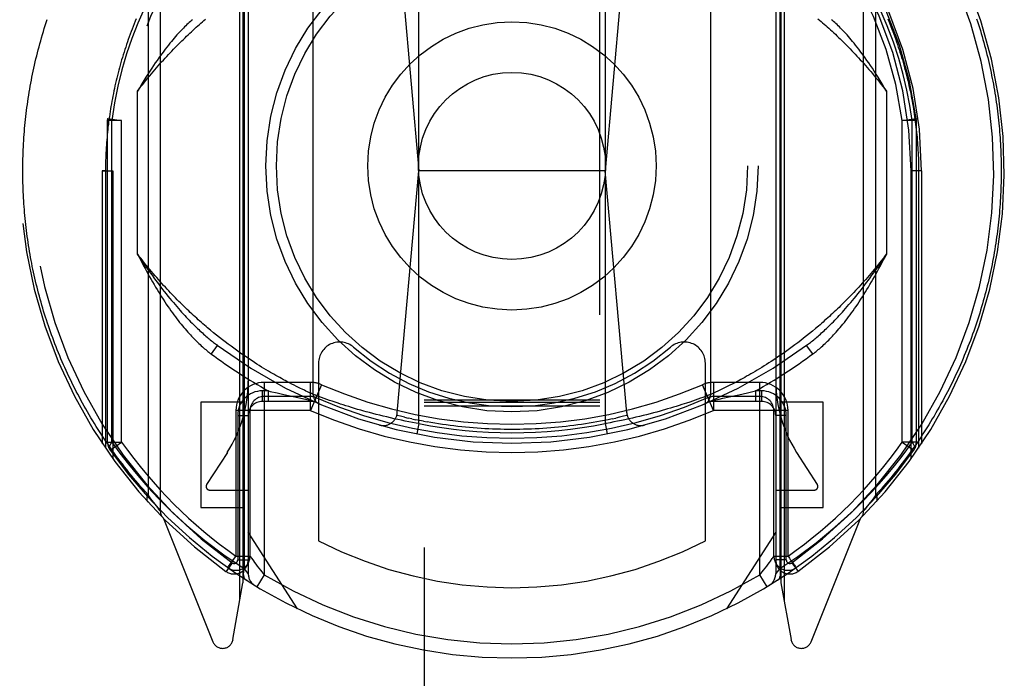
# Model space of a CAD drawing. Header units: inches. Extents: x 0 to 267, y 0 to 173.
# Tile 40 of 104: x 113.891 to 115.291, y 53.66 to 54.597. Entities that reach past the tile are written whole.
import ezdxf

# ---------------------------------------------------------------- set-up
doc = ezdxf.new("R2010")
doc.units = ezdxf.units.IN
doc.header["$LTSCALE"] = 14.696721
doc.header["$MEASUREMENT"] = 0
doc.linetypes.add('HIDDEN', pattern=[0.2, 0.1, -0.1])
doc.layers.add('DEFAULT_2', color=8, linetype='HIDDEN')

msp = doc.modelspace()

# ---------------------------------------------------------------- linework, layer by layer
at = {"layer": 'DEFAULT_2', "color": 8, "linetype": 'HIDDEN'}
for p, q in [((114.4664, 83.2397), (114.4664, 51.238)), ((114.7164, 51.238), (114.7164, 83.2397)), ((114.0914, 54.8657), (114.0914, 53.8982)), ((115.0914, 53.8982), (115.0914, 54.8657)), ((114.0739, 54.8426), (114.0739, 53.9213)), ((115.109, 53.9213), (115.109, 54.8426)), ((114.2089, 54.8119), (114.2089, 53.7957)), ((114.2164, 54.8121), (114.2164, 53.809)), ((114.9664, 54.8121), (114.9664, 53.809)), ((114.9739, 54.8119), (114.9739, 53.7957)), ((114.2045, 53.7708), (114.2045, 54.8043)), ((114.2106, 54.8022), (114.2106, 53.8164)), ((114.9723, 54.8023), (114.9723, 53.8163)), ((114.9783, 54.8043), (114.9783, 53.7708)), ((114.4589, 54.0224), (114.4589, 54.7365)), ((114.7239, 54.7365), (114.7239, 54.0224)), ((114.4288, 54.7213), (114.4589, 54.382)), ((114.7541, 54.7213), (114.7239, 54.382)), ((114.3089, 54.0639), (114.3089, 54.6951)), ((114.8739, 54.6951), (114.8739, 54.0639)), ((114.0589, 54.2636), (114.0589, 54.4954)), ((115.1239, 54.4954), (115.1239, 54.2636)), ((114.0164, 54.4536), (114.0166, 54.4563)), ((114.0364, 54.4536), (114.0164, 54.4536)), ((114.0164, 53.9961), (114.0164, 54.4536)), ((114.0166, 54.4563), (114.0364, 54.4536)), ((114.0223, 53.996), (114.0223, 54.4537)), ((114.0364, 53.9961), (114.0364, 54.4537)), ((115.1464, 54.4536), (115.1663, 54.4563)), ((115.1464, 53.9961), (115.1464, 54.4537)), ((115.1664, 54.4536), (115.1464, 54.4536)), ((115.1606, 53.9961), (115.1606, 54.4537)), ((115.1664, 54.4536), (115.1663, 54.4563)), ((115.1664, 53.9961), (115.1664, 54.4536)), ((114.0089, 54.382), (114.0239, 54.3819)), ((114.0133, 54.3819), (114.0089, 54.382)), ((114.0089, 54.382), (114.0089, 53.9938)), ((114.0133, 54.3819), (114.0133, 53.9873)), ((114.0239, 54.3819), (114.0239, 53.9722)), ((114.4283, 54.0378), (114.4589, 54.382)), ((114.7239, 54.382), (114.4589, 54.382)), ((114.7545, 54.0378), (114.7239, 54.382)), ((115.1739, 54.382), (115.1589, 54.3819)), ((115.1589, 53.9722), (115.1589, 54.3819)), ((115.1739, 54.382), (115.1695, 54.3819)), ((115.1695, 54.3819), (115.1695, 53.9873)), ((115.1739, 54.382), (115.1739, 53.9938)), ((114.1672, 54.1516), (114.1629, 54.1551)), ((115.0186, 54.154), (115.0143, 54.1505)), ((115.0229, 54.1575), (115.0186, 54.154)), ((115.0272, 54.1612), (115.0229, 54.1575)), ((114.1714, 54.1482), (114.1672, 54.1516)), ((114.1756, 54.1448), (114.1714, 54.1482)), ((114.1798, 54.1416), (114.1756, 54.1448)), ((114.1838, 54.1385), (114.1798, 54.1416)), ((114.1879, 54.1354), (114.1838, 54.1385)), ((115.0019, 54.1406), (114.9978, 54.1375)), ((115.006, 54.1438), (115.0019, 54.1406)), ((115.0101, 54.1471), (115.006, 54.1438)), ((115.0143, 54.1505), (115.0101, 54.1471)), ((114.1724, 54.1337), (114.1635, 54.1217)), ((114.1919, 54.1324), (114.1879, 54.1354)), ((114.1958, 54.1296), (114.1919, 54.1324)), ((114.1997, 54.1268), (114.1958, 54.1296)), ((114.2035, 54.124), (114.1997, 54.1268)), ((114.2073, 54.1214), (114.2035, 54.124)), ((114.9821, 54.126), (114.9783, 54.1233)), ((114.9859, 54.1287), (114.9821, 54.126)), ((114.9899, 54.1316), (114.9859, 54.1287)), ((114.9938, 54.1345), (114.9899, 54.1316)), ((114.9978, 54.1375), (114.9938, 54.1345)), ((115.0194, 54.1217), (115.0104, 54.1337)), ((114.211, 54.1188), (114.2073, 54.1214)), ((114.2147, 54.1164), (114.211, 54.1188)), ((114.2183, 54.1139), (114.2147, 54.1164)), ((114.2218, 54.1116), (114.2183, 54.1139)), ((114.2253, 54.1093), (114.2218, 54.1116)), ((114.9601, 54.1109), (114.9566, 54.1087)), ((114.9636, 54.1133), (114.9601, 54.1109)), ((114.9672, 54.1157), (114.9636, 54.1133)), ((114.9708, 54.1181), (114.9672, 54.1157)), ((114.9745, 54.1207), (114.9708, 54.1181)), ((114.9783, 54.1233), (114.9745, 54.1207)), ((114.2287, 54.1071), (114.2253, 54.1093)), ((114.2321, 54.105), (114.2287, 54.1071)), ((114.2354, 54.1029), (114.2321, 54.105)), ((114.2387, 54.1009), (114.2354, 54.1029)), ((114.2419, 54.099), (114.2387, 54.1009)), ((114.245, 54.0971), (114.2419, 54.099)), ((114.2481, 54.0953), (114.245, 54.0971)), ((114.3164, 54.1084), (114.3164, 53.8557)), ((114.8664, 53.8557), (114.8664, 54.1084)), ((114.937, 54.0966), (114.9339, 54.0948)), ((114.9401, 54.0984), (114.937, 54.0966)), ((114.9433, 54.1004), (114.9401, 54.0984)), ((114.9465, 54.1023), (114.9433, 54.1004)), ((114.9498, 54.1044), (114.9465, 54.1023)), ((114.9532, 54.1065), (114.9498, 54.1044)), ((114.9566, 54.1087), (114.9532, 54.1065)), ((114.2511, 54.0936), (114.2481, 54.0953)), ((114.2583, 54.0894), (114.2555, 54.091)), ((114.2611, 54.0879), (114.2583, 54.0894)), ((114.2638, 54.0864), (114.2611, 54.0879)), ((114.2664, 54.0849), (114.2638, 54.0864)), ((114.269, 54.0836), (114.2664, 54.0849)), ((114.2715, 54.0822), (114.269, 54.0836)), ((114.2751, 54.0803), (114.2715, 54.0822)), ((114.9118, 54.0825), (114.9082, 54.0805)), ((114.9144, 54.0838), (114.9118, 54.0825)), ((114.9169, 54.0852), (114.9144, 54.0838)), ((114.9196, 54.0867), (114.9169, 54.0852)), ((114.9223, 54.0882), (114.9196, 54.0867)), ((114.9251, 54.0897), (114.9223, 54.0882)), ((114.928, 54.0914), (114.9251, 54.0897)), ((114.9309, 54.093), (114.928, 54.0914)), ((114.9339, 54.0948), (114.9309, 54.093)), ((114.245, 54.069), (114.2364, 54.069)), ((114.2364, 54.069), (114.2364, 54.054)), ((114.3048, 54.081), (114.2389, 54.081)), ((114.2389, 54.081), (114.2389, 53.8075)), ((114.245, 54.069), (114.2477, 54.0683)), ((114.245, 54.054), (114.245, 54.069)), ((114.2477, 54.0683), (114.2575, 54.066)), ((114.2785, 54.0785), (114.2751, 54.0803)), ((114.2818, 54.0769), (114.2785, 54.0785)), ((114.2848, 54.0753), (114.2818, 54.0769)), ((114.2878, 54.0739), (114.2848, 54.0753)), ((114.2905, 54.0725), (114.2878, 54.0739)), ((114.2931, 54.0713), (114.2905, 54.0725)), ((114.2962, 54.0698), (114.2931, 54.0713)), ((114.2983, 54.0687), (114.2962, 54.0698)), ((114.3009, 54.0676), (114.2983, 54.0687)), ((114.3048, 54.041), (114.3048, 54.081)), ((114.3207, 54.0777), (114.3048, 54.041)), ((114.8781, 54.041), (114.8622, 54.0777)), ((114.9439, 54.081), (114.8781, 54.081)), ((114.8781, 54.081), (114.8781, 54.041)), ((114.884, 54.0685), (114.881, 54.0671)), ((114.8868, 54.0698), (114.884, 54.0685)), ((114.89, 54.0714), (114.8868, 54.0698)), ((114.8926, 54.0726), (114.89, 54.0714)), ((114.8954, 54.074), (114.8926, 54.0726)), ((114.8983, 54.0755), (114.8954, 54.074)), ((114.9014, 54.077), (114.8983, 54.0755)), ((114.9047, 54.0787), (114.9014, 54.077)), ((114.9082, 54.0805), (114.9047, 54.0787)), ((114.9282, 54.0667), (114.9379, 54.069)), ((114.9464, 54.069), (114.9379, 54.069)), ((114.9379, 54.069), (114.9379, 54.054)), ((114.9439, 53.8075), (114.9439, 54.081)), ((114.9464, 54.069), (114.9464, 54.054)), ((114.3089, 54.054), (114.2364, 54.054)), ((114.3048, 54.061), (114.2389, 54.061)), ((114.2575, 54.066), (114.2672, 54.0638)), ((114.2672, 54.0638), (114.2761, 54.0618)), ((114.2761, 54.0618), (114.2847, 54.0599)), ((114.2847, 54.0599), (114.2935, 54.0579)), ((114.2935, 54.0579), (114.306, 54.0553)), ((114.3036, 54.0663), (114.3009, 54.0676)), ((114.3064, 54.065), (114.3036, 54.0663)), ((114.3089, 54.0639), (114.3064, 54.065)), ((114.309, 54.0638), (114.3089, 54.0639)), ((114.3089, 54.0639), (114.3089, 54.0639)), ((114.3092, 54.0638), (114.309, 54.0638)), ((114.312, 54.0627), (114.3092, 54.0638)), ((114.3135, 54.0621), (114.312, 54.0627)), ((114.3169, 54.0609), (114.3135, 54.0621)), ((114.3206, 54.0595), (114.3169, 54.0609)), ((114.3242, 54.0582), (114.3206, 54.0595)), ((114.3282, 54.0568), (114.3242, 54.0582)), ((114.3318, 54.0555), (114.3282, 54.0568)), ((114.3357, 54.0542), (114.3318, 54.0555)), ((114.3398, 54.0528), (114.3357, 54.0542)), ((114.4664, 54.0562), (114.7164, 54.0562)), ((114.8482, 54.0545), (114.8441, 54.0531)), ((114.852, 54.0558), (114.8482, 54.0545)), ((114.8555, 54.0571), (114.852, 54.0558)), ((114.8595, 54.0585), (114.8555, 54.0571)), ((114.8629, 54.0597), (114.8595, 54.0585)), ((114.8665, 54.0611), (114.8629, 54.0597)), ((114.8698, 54.0623), (114.8665, 54.0611)), ((114.8709, 54.0627), (114.8698, 54.0623)), ((114.8739, 54.0639), (114.8709, 54.0627)), ((114.9464, 54.054), (114.8739, 54.054)), ((114.878, 54.0657), (114.8753, 54.0645)), ((114.8769, 54.0553), (114.8859, 54.0572)), ((114.881, 54.0671), (114.878, 54.0657)), ((114.9439, 54.061), (114.8781, 54.061)), ((114.8859, 54.0572), (114.8914, 54.0584)), ((114.8914, 54.0584), (114.9001, 54.0603)), ((114.9001, 54.0603), (114.9092, 54.0623)), ((114.9092, 54.0623), (114.9184, 54.0644)), ((114.9184, 54.0644), (114.9282, 54.0667)), ((114.2089, 54.0529), (114.1489, 54.0529)), ((114.1489, 54.0529), (114.1489, 53.9029)), ((114.3047, 54.041), (114.1989, 54.041)), ((114.1989, 54.041), (114.1989, 53.8337)), ((114.2189, 54.041), (114.2189, 53.8337)), ((114.3443, 54.0513), (114.3398, 54.0528)), ((114.3478, 54.0501), (114.3443, 54.0513)), ((114.3514, 54.049), (114.3478, 54.0501)), ((114.3553, 54.0478), (114.3514, 54.049)), ((114.3592, 54.0465), (114.3553, 54.0478)), ((114.3633, 54.0453), (114.3592, 54.0465)), ((114.3675, 54.044), (114.3633, 54.0453)), ((114.3718, 54.0427), (114.3675, 54.044)), ((114.3763, 54.0415), (114.3718, 54.0427)), ((114.3808, 54.0402), (114.3763, 54.0415)), ((114.3839, 54.0393), (114.3808, 54.0402)), ((114.4664, 54.053), (114.7164, 54.053)), ((114.4664, 54.0479), (114.7164, 54.0479)), ((114.802, 54.0402), (114.7974, 54.0389)), ((114.8066, 54.0415), (114.802, 54.0402)), ((114.8168, 54.0444), (114.8125, 54.0432)), ((114.821, 54.0457), (114.8168, 54.0444)), ((114.825, 54.0469), (114.821, 54.0457)), ((114.8289, 54.0482), (114.825, 54.0469)), ((114.8327, 54.0494), (114.8289, 54.0482)), ((114.8363, 54.0505), (114.8327, 54.0494)), ((114.8397, 54.0517), (114.8363, 54.0505)), ((114.8441, 54.0531), (114.8397, 54.0517)), ((114.9839, 54.041), (114.8781, 54.041)), ((114.9639, 53.8337), (114.9639, 54.041)), ((115.0339, 54.0529), (114.9739, 54.0529)), ((114.9839, 53.8337), (114.9839, 54.041)), ((115.0339, 53.9029), (115.0339, 54.0529)), ((114.2014, 54.034), (114.2164, 54.034)), ((114.2014, 54.034), (114.2014, 53.8285)), ((114.3887, 54.038), (114.3839, 54.0393)), ((114.3935, 54.0368), (114.3887, 54.038)), ((114.3984, 54.0355), (114.3935, 54.0368)), ((114.4033, 54.0342), (114.3984, 54.0355)), ((114.4084, 54.033), (114.4033, 54.0342)), ((114.4134, 54.0318), (114.4084, 54.033)), ((114.4186, 54.0306), (114.4134, 54.0318)), ((114.4238, 54.0294), (114.4186, 54.0306)), ((114.429, 54.0283), (114.4238, 54.0294)), ((114.4342, 54.0272), (114.429, 54.0283)), ((114.4395, 54.0261), (114.4342, 54.0272)), ((114.4384, 54.0316), (114.4438, 54.0303)), ((114.4448, 54.025), (114.4395, 54.0261)), ((114.4492, 54.0292), (114.4438, 54.0303)), ((114.4492, 54.0292), (114.4546, 54.028)), ((114.7337, 54.0292), (114.7391, 54.0303)), ((114.7469, 54.0268), (114.7416, 54.0257)), ((114.7521, 54.0279), (114.7469, 54.0268)), ((114.7574, 54.029), (114.7521, 54.0279)), ((114.7626, 54.0302), (114.7574, 54.029)), ((114.7677, 54.0314), (114.7626, 54.0302)), ((114.7728, 54.0326), (114.7677, 54.0314)), ((114.7779, 54.0338), (114.7728, 54.0326)), ((114.7829, 54.0351), (114.7779, 54.0338)), ((114.7878, 54.0363), (114.7829, 54.0351)), ((114.7926, 54.0376), (114.7878, 54.0363)), ((114.7974, 54.0389), (114.7926, 54.0376)), ((114.9814, 54.034), (114.9664, 54.034)), ((114.9814, 53.8285), (114.9814, 54.034)), ((114.4501, 54.024), (114.4448, 54.025)), ((114.4554, 54.023), (114.4501, 54.024)), ((114.4589, 54.0224), (114.4554, 54.023)), ((114.4589, 54.0224), (114.456, 54.0077)), ((114.4654, 54.0259), (114.4708, 54.0249)), ((114.7239, 54.0224), (114.7268, 54.0077)), ((114.7363, 54.0247), (114.731, 54.0237)), ((114.7416, 54.0257), (114.7363, 54.0247)), ((114.0164, 53.9961), (114.0364, 53.9961)), ((114.0201, 53.9845), (114.0364, 53.9961)), ((115.1664, 53.9961), (115.1464, 53.9961)), ((115.1464, 53.9961), (115.1628, 53.9845)), ((114.1867, 53.9815), (114.1572, 53.9356)), ((115.0256, 53.9356), (114.9962, 53.9815)), ((114.0761, 53.9183), (114.0739, 53.9213)), ((114.0781, 53.9156), (114.0761, 53.9183)), ((114.0799, 53.9131), (114.0781, 53.9156)), ((114.1614, 53.9279), (114.2164, 53.9279)), ((114.9664, 53.9279), (115.0214, 53.9279)), ((115.1048, 53.9156), (115.1029, 53.9131)), ((115.1068, 53.9183), (115.1048, 53.9156)), ((115.109, 53.9213), (115.1068, 53.9183)), ((114.082, 53.9103), (114.0799, 53.9131)), ((114.0839, 53.9079), (114.082, 53.9103)), ((114.0858, 53.9054), (114.0839, 53.9079)), ((114.0877, 53.903), (114.0858, 53.9054)), ((114.0895, 53.9007), (114.0877, 53.903)), ((114.0913, 53.8984), (114.0895, 53.9007)), ((114.1489, 53.9029), (114.2089, 53.9029)), ((114.9739, 53.9029), (115.0339, 53.9029)), ((115.0934, 53.9007), (115.0917, 53.8986)), ((115.0952, 53.903), (115.0934, 53.9007)), ((115.0971, 53.9054), (115.0952, 53.903)), ((115.099, 53.9079), (115.0971, 53.9054)), ((115.1008, 53.9103), (115.099, 53.9079)), ((115.1029, 53.9131), (115.1008, 53.9103)), ((114.0914, 53.8983), (114.0913, 53.8984)), ((114.0958, 53.8876), (114.166, 53.7121)), ((115.0169, 53.7121), (115.0871, 53.8876)), ((115.0917, 53.8986), (115.0916, 53.8984)), ((114.2864, 53.7589), (114.2164, 53.8679)), ((114.9664, 53.8679), (114.8964, 53.7589)), ((114.1989, 53.8337), (114.2189, 53.8337)), ((114.2213, 53.8304), (114.2238, 53.827)), ((114.9639, 53.8337), (114.9839, 53.8337)), ((114.1935, 53.8244), (114.1848, 53.8122)), ((114.1874, 53.8173), (114.1919, 53.8142)), ((114.1885, 53.819), (114.1955, 53.8289)), ((114.2014, 53.8285), (114.2164, 53.8285)), ((114.2164, 53.809), (114.2106, 53.8163)), ((114.9814, 53.8285), (114.9664, 53.8285)), ((114.9723, 53.8163), (114.9664, 53.809)), ((114.9893, 53.8244), (114.9981, 53.8122)), ((114.9948, 53.8168), (114.9952, 53.8172)), ((114.9952, 53.8172), (114.9955, 53.8173)), ((114.9952, 53.8172), (114.9955, 53.8173)), ((114.2389, 53.8075), (114.2286, 53.7904)), ((114.9439, 53.8075), (114.949, 53.8137)), ((114.9543, 53.7904), (114.9439, 53.8075)), ((114.1947, 53.7151), (114.2089, 53.7957)), ((114.9739, 53.7957), (114.9882, 53.7151))]:
    msp.add_line(p, q, dxfattribs=at)
for points in [[(114.0792, 54.635), (114.0688, 54.6135), (114.0593, 54.5918), (114.0509, 54.5701), (114.0435, 54.5482), (114.0368, 54.5257), (114.0311, 54.5025), (114.0263, 54.4785), (114.0223, 54.4537)], [(115.1606, 54.4537), (115.1573, 54.4751), (115.153, 54.4969), (115.1477, 54.5192), (115.1414, 54.5418), (115.1338, 54.5649), (115.125, 54.5881), (115.115, 54.6115), (115.1036, 54.635)], [(113.8958, 54.382), (113.8958, 54.3863), (113.8959, 54.3905), (113.896, 54.3948), (113.896, 54.3991), (113.8962, 54.4034), (113.8963, 54.4077), (113.8965, 54.412), (113.8967, 54.4163), (113.8969, 54.4206), (113.8972, 54.4249), (113.8975, 54.4292), (113.8978, 54.4335), (113.8981, 54.4378), (113.8985, 54.4421), (113.8989, 54.4464), (113.8993, 54.4507), (113.8997, 54.455), (113.9002, 54.4593), (113.9007, 54.4636), (113.9012, 54.4679), (113.9018, 54.4722), (113.9024, 54.4765), (113.903, 54.4808), (113.9036, 54.4851), (113.9043, 54.4894), (113.905, 54.4937), (113.9057, 54.498), (113.9065, 54.5023), (113.9073, 54.5066), (113.9081, 54.5109), (113.9089, 54.5152), (113.9098, 54.5195), (113.9107, 54.5238), (113.9116, 54.5282), (113.9126, 54.5325), (113.9136, 54.5368), (113.9146, 54.5411), (113.9156, 54.5454), (113.9167, 54.5497), (113.9178, 54.5541), (113.9189, 54.5584), (113.9201, 54.5627), (113.9213, 54.567), (113.9225, 54.5713), (113.9238, 54.5757), (113.9251, 54.58), (113.9264, 54.5843), (113.9277, 54.5886), (113.9291, 54.5929), (113.9305, 54.5973)], [(114.0572, 54.5983), (114.0557, 54.5947), (114.0542, 54.591), (114.0528, 54.5874), (114.0514, 54.5837), (114.05, 54.58), (114.0486, 54.5764), (114.0472, 54.5727), (114.0459, 54.569), (114.0446, 54.5654), (114.0434, 54.5617), (114.0422, 54.558), (114.041, 54.5544), (114.0398, 54.5507), (114.0386, 54.547), (114.0375, 54.5434), (114.0364, 54.5397), (114.0354, 54.536), (114.0343, 54.5324), (114.0333, 54.5287), (114.0323, 54.525), (114.0314, 54.5214), (114.0304, 54.5177), (114.0295, 54.514), (114.0286, 54.5104), (114.0278, 54.5067), (114.0269, 54.503), (114.0261, 54.4993), (114.0254, 54.4957), (114.0246, 54.492), (114.0239, 54.4883), (114.0232, 54.4847), (114.0225, 54.481), (114.0218, 54.4773), (114.0212, 54.4737), (114.0206, 54.47), (114.02, 54.4663), (114.0195, 54.4627), (114.0189, 54.459), (114.0184, 54.4553), (114.0179, 54.4517), (114.0175, 54.448), (114.017, 54.4443), (114.0166, 54.4407), (114.0163, 54.437), (114.0159, 54.4333), (114.0156, 54.4297), (114.0152, 54.426), (114.0149, 54.4223), (114.0147, 54.4187), (114.0144, 54.415), (114.0142, 54.4113), (114.014, 54.4077), (114.0139, 54.404), (114.0137, 54.4003), (114.0136, 54.3967), (114.0135, 54.393), (114.0134, 54.3893), (114.0134, 54.3856), (114.0133, 54.3819)], [(114.0589, 54.4954), (114.0614, 54.4986), (114.0639, 54.5018), (114.0664, 54.5049), (114.0689, 54.508), (114.0713, 54.5111), (114.0738, 54.5141), (114.0763, 54.5171), (114.0787, 54.52), (114.0812, 54.5229), (114.0836, 54.5258), (114.0861, 54.5286), (114.0885, 54.5314), (114.0909, 54.5342), (114.0933, 54.5369), (114.0958, 54.5396), (114.0982, 54.5422), (114.1006, 54.5448), (114.103, 54.5474), (114.1054, 54.5499), (114.1077, 54.5524), (114.1101, 54.5549), (114.1125, 54.5573), (114.1148, 54.5597), (114.1172, 54.5621), (114.1195, 54.5644), (114.1219, 54.5667), (114.1242, 54.569), (114.1265, 54.5712), (114.1288, 54.5734), (114.1311, 54.5756), (114.1334, 54.5778), (114.1356, 54.5799), (114.1379, 54.582), (114.1402, 54.584), (114.1424, 54.5861), (114.1446, 54.5881), (114.1469, 54.5901), (114.1491, 54.592), (114.1513, 54.5939), (114.1535, 54.5958), (114.1557, 54.5977)], [(114.1371, 54.597), (114.1356, 54.5957), (114.1341, 54.5944), (114.1325, 54.593), (114.1309, 54.5915), (114.1293, 54.59), (114.1276, 54.5884), (114.126, 54.5867), (114.1242, 54.585), (114.1225, 54.5832), (114.1207, 54.5813), (114.1189, 54.5793), (114.117, 54.5773), (114.1151, 54.5752), (114.1132, 54.573), (114.1112, 54.5708), (114.1092, 54.5684), (114.1071, 54.566), (114.105, 54.5634), (114.1029, 54.5608), (114.1008, 54.558), (114.0985, 54.5552), (114.0963, 54.5522), (114.094, 54.5491), (114.0916, 54.5459), (114.0893, 54.5426), (114.0868, 54.5391), (114.0843, 54.5355), (114.0818, 54.5318), (114.0791, 54.5279), (114.0765, 54.5238), (114.0737, 54.5196), (114.0709, 54.5151), (114.0681, 54.5105), (114.0651, 54.5057), (114.0621, 54.5006), (114.0589, 54.4954)], [(115.0265, 54.5984), (115.0286, 54.5965), (115.0308, 54.5946), (115.0331, 54.5927), (115.0353, 54.5907), (115.0375, 54.5887), (115.0398, 54.5867), (115.042, 54.5847), (115.0443, 54.5826), (115.0466, 54.5805), (115.0489, 54.5784), (115.0512, 54.5762), (115.0535, 54.574), (115.0558, 54.5718), (115.0581, 54.5696), (115.0604, 54.5673), (115.0628, 54.565), (115.0651, 54.5626), (115.0675, 54.5602), (115.0699, 54.5578), (115.0723, 54.5554), (115.0747, 54.5529), (115.0771, 54.5504), (115.0795, 54.5478), (115.0819, 54.5453), (115.0843, 54.5426), (115.0867, 54.54), (115.0892, 54.5373), (115.0916, 54.5345), (115.0941, 54.5318), (115.0965, 54.529), (115.099, 54.5261), (115.1015, 54.5232), (115.104, 54.5203), (115.1064, 54.5173), (115.1089, 54.5143), (115.1114, 54.5113), (115.1139, 54.5082), (115.1164, 54.505), (115.1189, 54.5019), (115.1214, 54.4986), (115.1239, 54.4954)], [(115.1239, 54.4954), (115.1208, 54.5006), (115.1178, 54.5057), (115.1148, 54.5105), (115.112, 54.5151), (115.1092, 54.5195), (115.1064, 54.5238), (115.1038, 54.5278), (115.1011, 54.5317), (115.0986, 54.5355), (115.0961, 54.5391), (115.0937, 54.5425), (115.0913, 54.5459), (115.0889, 54.5491), (115.0866, 54.5522), (115.0844, 54.5551), (115.0821, 54.558), (115.08, 54.5607), (115.0778, 54.5634), (115.0758, 54.5659), (115.0737, 54.5684), (115.0717, 54.5708), (115.0697, 54.573), (115.0678, 54.5752), (115.0659, 54.5773), (115.064, 54.5793), (115.0622, 54.5813), (115.0604, 54.5832), (115.0587, 54.585), (115.0569, 54.5867), (115.0552, 54.5883), (115.0536, 54.5899), (115.052, 54.5915), (115.0504, 54.5929), (115.0488, 54.5943), (115.0473, 54.5957), (115.0458, 54.597)], [(115.1256, 54.5983), (115.1272, 54.5947), (115.1286, 54.591), (115.1301, 54.5874), (115.1315, 54.5837), (115.1329, 54.58), (115.1343, 54.5764), (115.1356, 54.5727), (115.137, 54.569), (115.1382, 54.5654), (115.1395, 54.5617), (115.1407, 54.558), (115.1419, 54.5544), (115.1431, 54.5507), (115.1442, 54.547), (115.1454, 54.5434), (115.1465, 54.5397), (115.1475, 54.536), (115.1486, 54.5324), (115.1496, 54.5287), (115.1506, 54.525), (115.1515, 54.5214), (115.1525, 54.5177), (115.1534, 54.514), (115.1542, 54.5104), (115.1551, 54.5067), (115.1559, 54.503), (115.1567, 54.4993), (115.1575, 54.4957), (115.1583, 54.492), (115.159, 54.4883), (115.1597, 54.4847), (115.1604, 54.481), (115.161, 54.4773), (115.1617, 54.4737), (115.1623, 54.47), (115.1629, 54.4663), (115.1634, 54.4627), (115.1639, 54.459), (115.1645, 54.4553), (115.1649, 54.4517), (115.1654, 54.448), (115.1658, 54.4443), (115.1662, 54.4407), (115.1666, 54.437), (115.167, 54.4333), (115.1673, 54.4297), (115.1676, 54.426), (115.1679, 54.4223), (115.1682, 54.4187), (115.1684, 54.415), (115.1687, 54.4113), (115.1688, 54.4077), (115.169, 54.404), (115.1692, 54.4003), (115.1693, 54.3967), (115.1694, 54.393), (115.1695, 54.3893), (115.1695, 54.3856), (115.1695, 54.3819)], [(115.252, 54.5984), (115.2534, 54.5942), (115.2547, 54.5899), (115.2561, 54.5857), (115.2574, 54.5814), (115.2586, 54.5772), (115.2599, 54.5729), (115.2611, 54.5687), (115.2623, 54.5645), (115.2634, 54.5602), (115.2646, 54.556), (115.2657, 54.5517), (115.2667, 54.5475), (115.2678, 54.5432), (115.2688, 54.539), (115.2698, 54.5348), (115.2707, 54.5305), (115.2717, 54.5263), (115.2726, 54.522), (115.2734, 54.5178), (115.2743, 54.5135), (115.2751, 54.5093), (115.2759, 54.5051), (115.2767, 54.5008), (115.2774, 54.4966), (115.2781, 54.4923), (115.2788, 54.4881), (115.2794, 54.4839), (115.28, 54.4796), (115.2806, 54.4754), (115.2812, 54.4711), (115.2818, 54.4669), (115.2823, 54.4627), (115.2828, 54.4584), (115.2832, 54.4542), (115.2837, 54.4499), (115.2841, 54.4457), (115.2845, 54.4415), (115.2848, 54.4372), (115.2851, 54.433), (115.2854, 54.4287), (115.2857, 54.4245), (115.286, 54.4202), (115.2862, 54.416), (115.2864, 54.4118), (115.2866, 54.4075), (115.2867, 54.4033), (115.2868, 54.399), (115.2869, 54.3948), (115.287, 54.3905), (115.287, 54.3862), (115.287, 54.382)], [(114.0223, 54.4536), (114.0206, 54.4541), (114.0192, 54.4546), (114.018, 54.4551), (114.0172, 54.4555), (114.0167, 54.4559), (114.0166, 54.4563)], [(115.1663, 54.4563), (115.1661, 54.4559), (115.1657, 54.4555), (115.1649, 54.4551), (115.1637, 54.4546), (115.1623, 54.4541), (115.1606, 54.4536)], [(114.0739, 53.9213), (114.0703, 53.9252), (114.0669, 53.9291), (114.0634, 53.9331), (114.06, 53.937), (114.0567, 53.941), (114.0533, 53.9449), (114.0501, 53.9489), (114.0468, 53.9529), (114.0436, 53.9569), (114.0405, 53.961), (114.0374, 53.965), (114.0343, 53.969), (114.0312, 53.9731), (114.0283, 53.9771), (114.0253, 53.9812), (114.0224, 53.9853), (114.0195, 53.9894), (114.0166, 53.9935), (114.0138, 53.9976), (114.0111, 54.0017), (114.0084, 54.0058), (114.0057, 54.0099), (114.003, 54.0141), (114.0004, 54.0182), (113.9978, 54.0224), (113.9953, 54.0265), (113.9928, 54.0307), (113.9903, 54.0348), (113.9879, 54.039), (113.9855, 54.0432), (113.9831, 54.0473), (113.9808, 54.0515), (113.9785, 54.0557), (113.9763, 54.0599), (113.974, 54.0641), (113.9719, 54.0683), (113.9697, 54.0725), (113.9676, 54.0767), (113.9655, 54.0809), (113.9635, 54.0851), (113.9615, 54.0893), (113.9595, 54.0936), (113.9576, 54.0978), (113.9557, 54.102), (113.9538, 54.1062), (113.9519, 54.1105), (113.9501, 54.1147), (113.9484, 54.1189), (113.9466, 54.1231), (113.9449, 54.1274), (113.9432, 54.1316), (113.9416, 54.1359), (113.94, 54.1401), (113.9384, 54.1443), (113.9368, 54.1486), (113.9353, 54.1528), (113.9338, 54.157), (113.9324, 54.1613), (113.9309, 54.1655), (113.9295, 54.1698), (113.9282, 54.174), (113.9268, 54.1783), (113.9255, 54.1825), (113.9242, 54.1867), (113.923, 54.191), (113.9218, 54.1952), (113.9206, 54.1995), (113.9194, 54.2037), (113.9183, 54.208), (113.9172, 54.2122), (113.9161, 54.2164), (113.9151, 54.2207), (113.9141, 54.2249), (113.9131, 54.2292), (113.9121, 54.2334), (113.9112, 54.2377), (113.9103, 54.2419), (113.9094, 54.2461), (113.9086, 54.2504), (113.9078, 54.2546), (113.907, 54.2589), (113.9062, 54.2631), (113.9055, 54.2673), (113.9048, 54.2716), (113.9041, 54.2758), (113.9035, 54.2801), (113.9028, 54.2843), (113.9022, 54.2886), (113.9017, 54.2928), (113.9011, 54.297), (113.9006, 54.3013), (113.9001, 54.3055), (113.8996, 54.3098), (113.8992, 54.314), (113.8988, 54.3182), (113.8984, 54.3225), (113.8981, 54.3267), (113.8977, 54.331), (113.8974, 54.3352), (113.8972, 54.3394), (113.8969, 54.3437), (113.8967, 54.3479), (113.8965, 54.3522), (113.8963, 54.3564), (113.8962, 54.3607), (113.896, 54.3649), (113.896, 54.3692), (113.8959, 54.3734), (113.8958, 54.3777), (113.8958, 54.382)], [(115.287, 54.382), (115.287, 54.3777), (115.287, 54.3734), (115.2869, 54.3691), (115.2868, 54.3648), (115.2867, 54.3605), (115.2866, 54.3562), (115.2864, 54.3519), (115.2862, 54.3476), (115.286, 54.3434), (115.2857, 54.3391), (115.2854, 54.3348), (115.2851, 54.3305), (115.2848, 54.3262), (115.2844, 54.3219), (115.284, 54.3176), (115.2836, 54.3133), (115.2831, 54.309), (115.2827, 54.3047), (115.2822, 54.3004), (115.2816, 54.2961), (115.2811, 54.2918), (115.2805, 54.2875), (115.2799, 54.2832), (115.2792, 54.2789), (115.2786, 54.2746), (115.2779, 54.2702), (115.2771, 54.2659), (115.2764, 54.2616), (115.2756, 54.2573), (115.2748, 54.253), (115.274, 54.2487), (115.2731, 54.2444), (115.2722, 54.2401), (115.2713, 54.2358), (115.2703, 54.2315), (115.2693, 54.2271), (115.2683, 54.2228), (115.2673, 54.2185), (115.2662, 54.2142), (115.2651, 54.2099), (115.2639, 54.2056), (115.2628, 54.2012), (115.2616, 54.1969), (115.2603, 54.1926), (115.2591, 54.1883), (115.2578, 54.1839), (115.2565, 54.1796), (115.2551, 54.1753), (115.2537, 54.171), (115.2523, 54.1667), (115.2509, 54.1623), (115.2494, 54.158), (115.2479, 54.1537), (115.2463, 54.1494), (115.2448, 54.145), (115.2432, 54.1407), (115.2415, 54.1364), (115.2398, 54.1321), (115.2381, 54.1278), (115.2364, 54.1234), (115.2346, 54.1191), (115.2328, 54.1148), (115.231, 54.1105), (115.2291, 54.1062), (115.2272, 54.1019), (115.2252, 54.0975), (115.2232, 54.0932), (115.2212, 54.0889), (115.2191, 54.0846), (115.2171, 54.0803), (115.2149, 54.076), (115.2128, 54.0717), (115.2106, 54.0674), (115.2083, 54.0632), (115.2061, 54.0589), (115.2038, 54.0546), (115.2014, 54.0503), (115.199, 54.046), (115.1966, 54.0418), (115.1941, 54.0375), (115.1916, 54.0332), (115.1891, 54.029), (115.1865, 54.0247), (115.1839, 54.0205), (115.1813, 54.0163), (115.1786, 54.012), (115.1758, 54.0078), (115.1731, 54.0036), (115.1703, 53.9994), (115.1674, 53.9952), (115.1645, 53.991), (115.1616, 53.9868), (115.1586, 53.9826), (115.1556, 53.9785), (115.1525, 53.9743), (115.1494, 53.9702), (115.1463, 53.966), (115.1431, 53.9619), (115.1399, 53.9578), (115.1366, 53.9537), (115.1333, 53.9496), (115.13, 53.9455), (115.1266, 53.9414), (115.1232, 53.9374), (115.1197, 53.9333), (115.1162, 53.9293), (115.1126, 53.9253), (115.109, 53.9213)], [(114.1629, 54.1551), (114.1586, 54.1587), (114.1564, 54.1606), (114.1542, 54.1624), (114.152, 54.1643), (114.1498, 54.1663), (114.1476, 54.1682), (114.1454, 54.1702), (114.1431, 54.1722), (114.1409, 54.1743), (114.1386, 54.1763), (114.1363, 54.1784), (114.134, 54.1806), (114.1317, 54.1827), (114.1294, 54.1849), (114.1271, 54.1871), (114.1248, 54.1894), (114.1224, 54.1917), (114.1201, 54.194), (114.1177, 54.1963), (114.1154, 54.1987), (114.113, 54.2011), (114.1106, 54.2035), (114.1082, 54.206), (114.1058, 54.2085), (114.1034, 54.2111), (114.101, 54.2137), (114.0986, 54.2163), (114.0961, 54.219), (114.0937, 54.2217), (114.0913, 54.2244), (114.0888, 54.2272), (114.0863, 54.23), (114.0839, 54.2328), (114.0814, 54.2357), (114.0789, 54.2386), (114.0764, 54.2416), (114.074, 54.2446), (114.0715, 54.2477), (114.069, 54.2508), (114.0665, 54.2539), (114.064, 54.2571), (114.0615, 54.2603), (114.0589, 54.2636)], [(114.0589, 54.2636), (114.0615, 54.2596), (114.0641, 54.2556), (114.0667, 54.2518), (114.0693, 54.248), (114.0719, 54.2442), (114.0745, 54.2405), (114.077, 54.2369), (114.0796, 54.2334), (114.0821, 54.2299), (114.0846, 54.2264), (114.0872, 54.223), (114.0897, 54.2197), (114.0922, 54.2165), (114.0946, 54.2132), (114.0971, 54.2101), (114.0996, 54.207)], [(114.0589, 54.2636), (114.0611, 54.2593), (114.0632, 54.2552), (114.0654, 54.2511), (114.0675, 54.247), (114.0697, 54.243), (114.0718, 54.2391), (114.0739, 54.2352), (114.0761, 54.2314), (114.0782, 54.2276), (114.0803, 54.2239), (114.0825, 54.2203), (114.0846, 54.2167), (114.0867, 54.2131), (114.0889, 54.2097), (114.091, 54.2062), (114.0931, 54.2029)], [(115.1239, 54.2636), (115.1215, 54.2603), (115.119, 54.2571), (115.1165, 54.254), (115.114, 54.2509), (115.1116, 54.2478), (115.1091, 54.2448), (115.1066, 54.2418), (115.1042, 54.2389), (115.1017, 54.236), (115.0993, 54.2331), (115.0968, 54.2303), (115.0944, 54.2275), (115.092, 54.2248), (115.0895, 54.222), (115.0871, 54.2194), (115.0847, 54.2167), (115.0823, 54.2141), (115.0799, 54.2116), (115.0775, 54.209), (115.0751, 54.2065), (115.0728, 54.2041), (115.0704, 54.2016), (115.068, 54.1992), (115.0657, 54.1969), (115.0634, 54.1945), (115.061, 54.1922), (115.0587, 54.19), (115.0564, 54.1877), (115.0541, 54.1855), (115.0518, 54.1833), (115.0495, 54.1812), (115.0472, 54.1791), (115.045, 54.177), (115.0427, 54.1749), (115.0405, 54.1729), (115.0382, 54.1709), (115.036, 54.1689), (115.0338, 54.1669), (115.0316, 54.165), (115.0294, 54.1631), (115.0272, 54.1612)], [(115.0833, 54.207), (115.0858, 54.2101), (115.0882, 54.2132), (115.0907, 54.2165), (115.0932, 54.2197), (115.0957, 54.223), (115.0982, 54.2264), (115.1008, 54.2299), (115.1033, 54.2334), (115.1059, 54.2369), (115.1084, 54.2405), (115.111, 54.2442), (115.1136, 54.248), (115.1161, 54.2518), (115.1187, 54.2556), (115.1213, 54.2596), (115.1239, 54.2636)], [(115.0898, 54.2029), (115.0919, 54.2062), (115.094, 54.2097), (115.0962, 54.2131), (115.0983, 54.2167), (115.1004, 54.2203), (115.1026, 54.2239), (115.1047, 54.2276), (115.1068, 54.2314), (115.109, 54.2352), (115.1111, 54.2391), (115.1132, 54.243), (115.1154, 54.247), (115.1175, 54.2511), (115.1196, 54.2552), (115.1218, 54.2593), (115.1239, 54.2636)], [(114.0931, 54.2029), (114.0954, 54.1993), (114.0977, 54.1958), (114.0999, 54.1925), (114.1021, 54.1892), (114.1043, 54.186), (114.1065, 54.183), (114.1086, 54.18), (114.1107, 54.1771), (114.1128, 54.1743), (114.1149, 54.1716), (114.1169, 54.169), (114.1189, 54.1664), (114.1209, 54.1639), (114.1228, 54.1615), (114.1248, 54.1592), (114.1267, 54.157), (114.1285, 54.1548), (114.1304, 54.1527), (114.1323, 54.1506), (114.1341, 54.1486), (114.1359, 54.1467), (114.1377, 54.1448), (114.1394, 54.143), (114.1412, 54.1412), (114.1429, 54.1395), (114.1446, 54.1379), (114.1462, 54.1363), (114.1479, 54.1347), (114.1495, 54.1332), (114.1512, 54.1318), (114.1528, 54.1303), (114.1544, 54.129), (114.1559, 54.1277), (114.1575, 54.1264), (114.159, 54.1252), (114.1605, 54.124), (114.162, 54.1228), (114.1635, 54.1217)], [(114.0996, 54.207), (114.1022, 54.2037), (114.1048, 54.2005), (114.1074, 54.1975), (114.1099, 54.1945), (114.1123, 54.1916), (114.1147, 54.1888), (114.1171, 54.1861), (114.1194, 54.1835), (114.1217, 54.181), (114.1239, 54.1785), (114.1261, 54.1762), (114.1283, 54.1739), (114.1304, 54.1716), (114.1325, 54.1695), (114.1345, 54.1674), (114.1365, 54.1654), (114.1385, 54.1634), (114.1404, 54.1615), (114.1423, 54.1597), (114.1441, 54.1579), (114.146, 54.1562), (114.1477, 54.1545), (114.1495, 54.1529), (114.1512, 54.1513), (114.1529, 54.1498), (114.1546, 54.1483), (114.1562, 54.1468), (114.1578, 54.1454), (114.1594, 54.1441), (114.161, 54.1428), (114.1625, 54.1415), (114.164, 54.1403), (114.1655, 54.1391), (114.1669, 54.138), (114.1683, 54.1369), (114.1697, 54.1358), (114.1711, 54.1347), (114.1724, 54.1337)], [(115.0104, 54.1337), (115.0118, 54.1347), (115.0132, 54.1358), (115.0145, 54.1369), (115.016, 54.138), (115.0174, 54.1391), (115.0189, 54.1403), (115.0204, 54.1415), (115.0219, 54.1428), (115.0234, 54.1441), (115.025, 54.1454), (115.0266, 54.1468), (115.0283, 54.1483), (115.0299, 54.1498), (115.0316, 54.1513), (115.0334, 54.1529), (115.0351, 54.1545), (115.0369, 54.1562), (115.0387, 54.1579), (115.0406, 54.1597), (115.0425, 54.1615), (115.0444, 54.1634), (115.0464, 54.1654), (115.0484, 54.1674), (115.0504, 54.1695), (115.0525, 54.1716), (115.0546, 54.1739), (115.0567, 54.1762), (115.0589, 54.1785), (115.0612, 54.181), (115.0634, 54.1835), (115.0658, 54.1861), (115.0681, 54.1888), (115.0705, 54.1916), (115.073, 54.1945), (115.0755, 54.1975), (115.0781, 54.2005), (115.0807, 54.2037), (115.0833, 54.207)], [(115.0194, 54.1217), (115.0209, 54.1228), (115.0224, 54.124), (115.0239, 54.1252), (115.0254, 54.1264), (115.027, 54.1277), (115.0285, 54.129), (115.0301, 54.1303), (115.0317, 54.1318), (115.0333, 54.1332), (115.035, 54.1347), (115.0366, 54.1363), (115.0383, 54.1379), (115.04, 54.1395), (115.0417, 54.1412), (115.0435, 54.143), (115.0452, 54.1448), (115.047, 54.1467), (115.0488, 54.1486), (115.0506, 54.1506), (115.0525, 54.1527), (115.0543, 54.1548), (115.0562, 54.157), (115.0581, 54.1592), (115.0601, 54.1615), (115.062, 54.1639), (115.064, 54.1664), (115.066, 54.169), (115.068, 54.1716), (115.0701, 54.1743), (115.0721, 54.1771), (115.0742, 54.18), (115.0764, 54.183), (115.0785, 54.186), (115.0807, 54.1892), (115.083, 54.1925), (115.0852, 54.1958), (115.0875, 54.1993), (115.0898, 54.2029)], [(114.2555, 54.091), (114.2526, 54.0927), (114.2511, 54.0936)], [(114.8753, 54.0645), (114.874, 54.0639), (114.8739, 54.0639)], [(114.8125, 54.0432), (114.8081, 54.0419), (114.8066, 54.0415)], [(114.4384, 54.0316), (114.433, 54.0328), (114.4277, 54.0341)], [(114.4654, 54.0259), (114.46, 54.0269), (114.4546, 54.028)], [(114.7337, 54.0292), (114.7283, 54.028), (114.7229, 54.0269), (114.7175, 54.0259), (114.7121, 54.0249), (114.7067, 54.0239), (114.7012, 54.023), (114.6958, 54.0222), (114.6903, 54.0213), (114.6849, 54.0206), (114.6794, 54.0198), (114.6739, 54.0191), (114.6685, 54.0185), (114.663, 54.0179), (114.6575, 54.0173), (114.652, 54.0168), (114.6465, 54.0163), (114.641, 54.0159), (114.6355, 54.0155), (114.63, 54.0152), (114.6245, 54.0149), (114.619, 54.0147), (114.6135, 54.0145), (114.608, 54.0143), (114.6025, 54.0142), (114.597, 54.0141), (114.5914, 54.0141)], [(114.7552, 54.0341), (114.7498, 54.0328), (114.7445, 54.0316), (114.7391, 54.0303)], [(114.5914, 54.0141), (114.5859, 54.0141), (114.5804, 54.0142), (114.5749, 54.0143), (114.5694, 54.0145), (114.5639, 54.0147), (114.5584, 54.0149), (114.5529, 54.0152), (114.5474, 54.0155), (114.5419, 54.0159), (114.5364, 54.0163), (114.5309, 54.0168), (114.5254, 54.0173), (114.5199, 54.0179), (114.5144, 54.0185), (114.5089, 54.0191), (114.5035, 54.0198), (114.498, 54.0206), (114.4926, 54.0213), (114.4871, 54.0222), (114.4817, 54.023), (114.4762, 54.0239), (114.4708, 54.0249)], [(114.731, 54.0237), (114.7257, 54.0227), (114.7239, 54.0224)], [(114.0201, 53.9845), (114.0194, 53.9859), (114.0191, 53.9876), (114.0193, 53.9896), (114.0199, 53.9916), (114.0209, 53.9938), (114.0223, 53.9961)], [(114.0223, 53.996), (114.0337, 53.9804), (114.046, 53.9645), (114.0593, 53.9484), (114.0736, 53.9321), (114.0889, 53.9158), (114.1052, 53.8995)], [(115.0777, 53.8995), (115.0902, 53.9119), (115.102, 53.9242), (115.113, 53.9363), (115.1234, 53.9483), (115.1333, 53.9601), (115.1427, 53.9719), (115.1518, 53.9839), (115.1606, 53.9961)], [(115.1606, 53.9961), (115.162, 53.9938), (115.163, 53.9916), (115.1636, 53.9896), (115.1638, 53.9876), (115.1635, 53.986), (115.1628, 53.9845)], [(114.0739, 53.9213), (114.0737, 53.9211), (114.0736, 53.9208), (114.0735, 53.9205), (114.0734, 53.9203), (114.0732, 53.92), (114.0731, 53.9198), (114.073, 53.9195), (114.0729, 53.9193), (114.0728, 53.9191), (114.0727, 53.9188), (114.0726, 53.9186), (114.0726, 53.9183), (114.0725, 53.9181), (114.0724, 53.9178), (114.0724, 53.9176), (114.0723, 53.9174), (114.0722, 53.9171), (114.0722, 53.9169), (114.0722, 53.9167), (114.0721, 53.9164), (114.0721, 53.9162), (114.0721, 53.916), (114.072, 53.9157), (114.072, 53.9155), (114.072, 53.9153), (114.072, 53.9151), (114.072, 53.9149), (114.072, 53.9147), (114.0721, 53.9145), (114.0721, 53.9143), (114.0721, 53.9141), (114.0721, 53.9139), (114.0722, 53.9137), (114.0722, 53.9135), (114.0723, 53.9133), (114.0723, 53.9131), (114.0724, 53.9129), (114.0724, 53.9127), (114.0725, 53.9126), (114.0726, 53.9124), (114.0727, 53.9122), (114.0727, 53.9121), (114.0728, 53.9119), (114.0729, 53.9118), (114.073, 53.9116), (114.0731, 53.9115), (114.0733, 53.9113), (114.0734, 53.9112)], [(115.1095, 53.9112), (115.1096, 53.9113), (115.1097, 53.9115), (115.1098, 53.9116), (115.1099, 53.9118), (115.11, 53.9119), (115.1101, 53.9121), (115.1102, 53.9122), (115.1103, 53.9124), (115.1104, 53.9126), (115.1104, 53.9127), (115.1105, 53.9129), (115.1106, 53.9131), (115.1106, 53.9133), (115.1107, 53.9135), (115.1107, 53.9137), (115.1107, 53.9139), (115.1108, 53.9141), (115.1108, 53.9143), (115.1108, 53.9145), (115.1108, 53.9147), (115.1108, 53.9149), (115.1109, 53.9151), (115.1108, 53.9153), (115.1108, 53.9155), (115.1108, 53.9157), (115.1108, 53.916), (115.1108, 53.9162), (115.1108, 53.9164), (115.1107, 53.9167), (115.1107, 53.9169), (115.1106, 53.9171), (115.1106, 53.9174), (115.1105, 53.9176), (115.1105, 53.9178), (115.1104, 53.9181), (115.1103, 53.9183), (115.1102, 53.9186), (115.1101, 53.9188), (115.1101, 53.9191), (115.11, 53.9193), (115.1099, 53.9195), (115.1098, 53.9198), (115.1096, 53.92), (115.1095, 53.9203), (115.1094, 53.9205), (115.1093, 53.9208), (115.1091, 53.9211), (115.109, 53.9213)], [(114.0914, 53.8982), (114.0914, 53.8983), (114.0914, 53.8983)], [(114.1052, 53.8995), (114.1293, 53.8774), (114.1548, 53.8561), (114.1819, 53.8358), (114.2106, 53.8164)], [(114.9723, 53.8163), (114.9978, 53.8333), (115.0239, 53.8529), (115.0505, 53.8749), (115.0777, 53.8995)], [(115.0916, 53.8984), (115.0915, 53.8983), (115.0914, 53.8982)], [(114.1955, 53.8289), (114.1972, 53.8313), (114.1989, 53.8337)], [(114.2189, 53.8337), (114.219, 53.8336), (114.2193, 53.8332), (114.2213, 53.8304)], [(114.949, 53.8137), (114.9514, 53.8167), (114.9536, 53.8196), (114.9557, 53.8223), (114.9575, 53.8248), (114.9591, 53.8269), (114.9616, 53.8303)], [(114.9616, 53.8303), (114.9625, 53.8316), (114.9636, 53.8332)], [(114.9636, 53.8332), (114.9639, 53.8336), (114.9639, 53.8337)], [(114.9839, 53.8337), (114.985, 53.8323), (114.986, 53.8308), (114.9871, 53.8292), (114.9882, 53.8277), (114.9893, 53.8261), (114.9903, 53.8247), (114.9922, 53.822)], [(114.1874, 53.8173), (114.1875, 53.8174), (114.1877, 53.8178), (114.188, 53.8183), (114.1885, 53.819)], [(114.2106, 53.8163), (114.2099, 53.8136), (114.2095, 53.811), (114.2094, 53.8085), (114.2097, 53.8062), (114.2103, 53.8041), (114.2112, 53.8022), (114.2125, 53.8007), (114.2139, 53.7995)], [(114.2238, 53.827), (114.2253, 53.8248), (114.2272, 53.8224), (114.2292, 53.8197), (114.2315, 53.8168), (114.2339, 53.8137), (114.2389, 53.8075)], [(114.9689, 53.7995), (114.9704, 53.8007), (114.9716, 53.8022), (114.9725, 53.8041), (114.9732, 53.8062), (114.9734, 53.8085), (114.9734, 53.811), (114.973, 53.8136), (114.9723, 53.8163)], [(114.9922, 53.822), (114.9931, 53.8208), (114.9939, 53.8197), (114.9945, 53.8187), (114.995, 53.818), (114.9954, 53.8175), (114.9955, 53.8173)]]:
    msp.add_lwpolyline(points, dxfattribs=at)
for radius in [0.35, 0.335, 0.205, 0.133]:
    msp.add_circle((114.5914, 54.389), radius, dxfattribs=at)
for centre, radius, start, end in [((114.5914, 54.382), 0.7, 305.5126, 234.4874), ((114.5914, 54.382), 0.685, 305.5126, 234.4874), ((114.5914, 54.3795), 0.5825, 0.2464, 179.7536), ((114.5914, 54.379), 0.58, 7.6622, 172.3378), ((114.5914, 54.3795), 0.5675, 0.2497, 179.7503), ((114.5914, 54.379), 0.56, 7.6662, 172.3273), ((114.0364, 54.4536), 0.02, 172.3378, 180), ((115.1464, 54.4536), 0.02, 0, 7.6622), ((114.3464, 54.1084), 0.03, 48.8739, 180), ((114.8364, 54.1084), 0.03, 0, 131.1261), ((114.5914, 54.6945), 0.7, 233.2319, 306.7681), ((114.5914, 54.389), 0.3425, 228.8739, 311.1261), ((114.5914, 54.6945), 0.715, 233.2319, 241.0183), ((114.5914, 54.6945), 0.715, 298.9817, 306.7681), ((114.0284, 54.083), 0.188, 327.3208, 360), ((115.1544, 54.083), 0.188, 180, 212.6792), ((114.2389, 54.041), 0.04, 90, 180), ((114.2364, 54.034), 0.035, 90, 180), ((114.3048, 54.041), 0.04, 66.5329, 90), ((114.5914, 54.7015), 0.68, 246.5362, 293.464), ((114.8781, 54.041), 0.04, 90, 113.4627), ((114.9439, 54.041), 0.04, 0, 90), ((114.9464, 54.034), 0.035, 0, 90), ((114.2364, 54.034), 0.02, 90, 180), ((114.2389, 54.041), 0.02, 90, 180), ((114.3048, 54.041), 0.02, 66.536, 90), ((114.3239, 54.0639), 0.015, 180, 247.0137), ((114.5914, 54.7015), 0.7, 246.536, 293.464), ((114.8589, 54.0639), 0.015, 292.9863, 360), ((114.8781, 54.041), 0.02, 90, 113.464), ((114.9439, 54.041), 0.02, 0, 90), ((114.9464, 54.034), 0.02, 0, 90), ((114.5914, 54.7015), 0.72, 246.5323, 293.4591), ((114.4084, 54.0396), 0.02, 254.3869, 354.9204), ((114.7745, 54.0396), 0.02, 185.0796, 285.6131), ((114.5914, 54.6945), 0.685, 258.8469, 281.1531), ((114.0364, 53.9961), 0.02, 180, 215.2961), ((114.5914, 54.389), 0.7, 215.2961, 324.7039), ((114.5914, 54.389), 0.68, 215.2961, 234.7467), ((114.5914, 54.389), 0.68, 305.2529, 324.7039), ((115.1464, 53.9961), 0.02, 324.7039, 360), ((114.1614, 53.9329), 0.005, 147.3208, 270), ((115.0214, 53.9329), 0.005, 270, 32.6792), ((114.1064, 53.8982), 0.015, 180, 224.9252), ((115.0764, 53.8982), 0.015, 315.0748, 360), ((114.5914, 54.389), 0.6, 242.7204, 297.2796), ((114.1989, 53.8337), 0.02, 234.7457, 360), ((114.9839, 53.8337), 0.02, 180, 305.2543), ((114.1964, 53.8285), 0.02, 234.4874, 360), ((114.1964, 53.8285), 0.005, 234.4874, 360), ((114.9864, 53.8285), 0.02, 180, 305.5126), ((114.9864, 53.8285), 0.005, 180, 305.5126), ((114.2364, 53.809), 0.02, 180, 238.5295), ((114.5914, 54.389), 0.68, 238.7763, 301.2238), ((114.9464, 53.809), 0.02, 301.4688, 359.9992), ((114.18, 53.7177), 0.015, 201.8041, 350), ((115.0029, 53.7177), 0.015, 190, 338.1959)]:
    msp.add_arc(centre, radius, start, end, dxfattribs=at)

doc.saveas('drawing.dxf')
